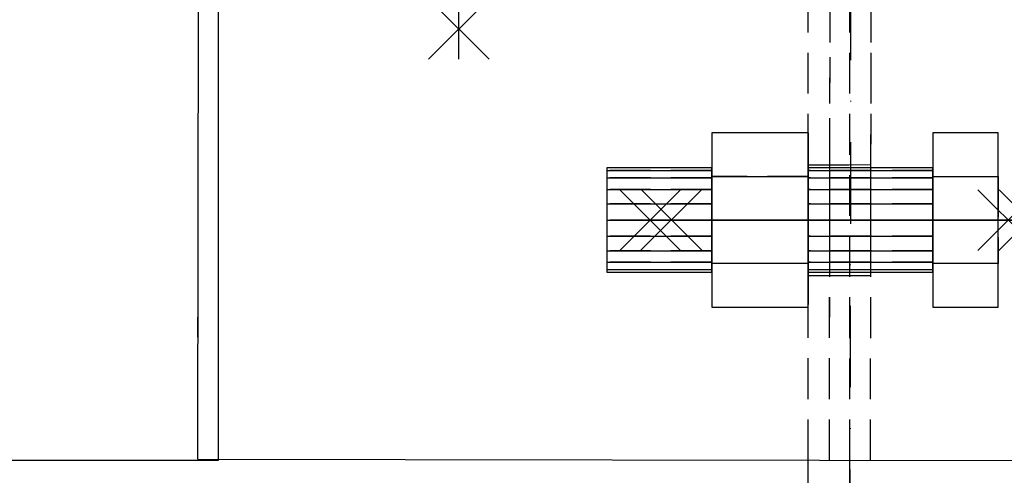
# Model space of a CAD drawing. Header units: feet. Extents: x 14665 to 61549, y 27474 to 37127.
# Tile 24 of 37: x 43924 to 44075, y 30847 to 30917. Entities that reach past the tile are written whole.
import ezdxf

# ---------------------------------------------------------------- set-up
doc = ezdxf.new("R2010")
doc.units = ezdxf.units.FT
doc.header["$LTSCALE"] = 25
doc.header["$MEASUREMENT"] = 0
doc.linetypes.add('DASHDOT', pattern=[1, 0.5, -0.25, 0, -0.25])
doc.linetypes.add('HIDDEN', pattern=[0.375, 0.25, -0.125])
doc.layers.get('0').update_dxf_attribs({"linetype": 'CONTINUOUS'})
for name, color, linetype in [('A', 2, 'DASHDOT'), ('FORIR', 4, 'CONTINUOUS'), ('G', 3, 'CONTINUOUS'), ('TR', 6, 'HIDDEN')]:
    doc.layers.add(name, color=color, linetype=linetype)

# ---------------------------------------------------------------- blocks, each defined once
blk = doc.blocks.new('MS')
at = {"color": 6}
for p, q in [((-4.65, 22.79), (4.65, 32.1)), ((-4.65, 32.1), (4.65, 22.79)), ((-4.65, -22.79), (4.65, -32.1)), ((-4.65, -32.1), (4.65, -22.79))]:
    blk.add_line(p, q, dxfattribs=at)
at = {"color": 3}
blk.add_line((0, -32.1), (0, 32.1), dxfattribs=at)
at = {"flags": 1}
for tag, p, height in [('DIAM', (0, 0), 8.01), ('TOLE', (1.27, -9.73), 5.26), ('AVAN', (1.27, -18.16), 5.26), ('DIET', (1.27, -24.59), 5.26)]:
    blk.add_attdef(tag, p, '', height=height, dxfattribs=at)
blk = doc.blocks.new('3D_INFOB')
blk.add_point((0, 0))
at = {"layer": 'FORIR', "flags": 1}
for tag, p in [('BOLT', (7.55, -4.31)), ('CLASS', (7.55, -11.98)), ('SPEC', (7.55, -19.27)), ('IDF_PEZ', (7.55, -27.07))]:
    blk.add_attdef(tag, p, '', height=5.26, dxfattribs=at)

msp = doc.modelspace()

# ---------------------------------------------------------------- linework, layer by layer
at = {"layer": 'A'}
msp.add_line((44051.85, 31274.85), (44051.23, 30839.56), dxfattribs=at)
msp.add_point((44048.15, 30886.42), dxfattribs=at)
at = {"layer": 'G'}
for p, q in [((43951.24, 30849.7), (43951.53, 31049.56)), ((43954.39, 30849.56), (43954.39, 31049.56)), ((44044.84, 30899.79), (44030.04, 30899.79)), ((44030.04, 30899.79), (44030.04, 30893.1)), ((44044.84, 30899.79), (44030.04, 30899.79)), ((44030.04, 30899.79), (44030.04, 30893.1)), ((44044.84, 30893.1), (44044.84, 30899.79)), ((44044.84, 30893.1), (44044.84, 30899.79)), ((44063.94, 30899.79), (44063.94, 30893.1)), ((44073.94, 30899.79), (44063.94, 30899.79)), ((44063.94, 30899.79), (44063.94, 30893.1)), ((44073.94, 30899.79), (44063.94, 30899.79)), ((44073.94, 30893.1), (44073.94, 30899.79)), ((44073.94, 30893.1), (44073.94, 30899.79)), ((44013.94, 30894.41), (44013.94, 30894.02)), ((44030.04, 30894.41), (44013.94, 30894.41)), ((44013.94, 30894.41), (44013.94, 30894.02)), ((44030.04, 30894.41), (44013.94, 30894.41)), ((44013.94, 30894.02), (44013.94, 30892.88)), ((44013.94, 30894.02), (44030.04, 30894.02)), ((44013.94, 30894.02), (44013.94, 30892.88)), ((44013.94, 30894.02), (44030.04, 30894.02)), ((44063.94, 30894.41), (44044.84, 30894.41)), ((44063.94, 30894.41), (44044.84, 30894.41)), ((44044.84, 30894.02), (44063.94, 30894.02)), ((44044.84, 30894.02), (44063.94, 30894.02)), ((44063.94, 30894.02), (44063.94, 30894.41)), ((44063.94, 30894.02), (44063.94, 30894.41)), ((44063.94, 30892.88), (44063.94, 30894.02)), ((44063.94, 30892.88), (44063.94, 30894.02)), ((44013.94, 30892.88), (44013.94, 30891.11)), ((44013.94, 30892.88), (44030.04, 30892.88)), ((44013.94, 30892.88), (44013.94, 30891.11)), ((44013.94, 30892.88), (44030.04, 30892.88)), ((44030.04, 30893.1), (44030.04, 30886.41)), ((44030.04, 30893.1), (44044.84, 30893.1)), ((44030.04, 30893.1), (44030.04, 30886.41)), ((44030.04, 30893.1), (44044.84, 30893.1)), ((44044.84, 30879.72), (44044.84, 30893.1)), ((44044.84, 30879.72), (44044.84, 30893.1)), ((44044.84, 30892.88), (44063.94, 30892.88)), ((44044.84, 30892.88), (44063.94, 30892.88)), ((44063.94, 30893.1), (44063.94, 30886.41)), ((44063.94, 30893.1), (44073.94, 30893.1)), ((44063.94, 30893.1), (44063.94, 30886.41)), ((44063.94, 30893.1), (44073.94, 30893.1)), ((44063.94, 30891.11), (44063.94, 30892.88)), ((44063.94, 30891.11), (44063.94, 30892.88)), ((44073.94, 30879.72), (44073.94, 30893.1)), ((44073.94, 30879.72), (44073.94, 30893.1)), ((44013.94, 30891.11), (44013.94, 30888.88)), ((44013.94, 30891.11), (44030.04, 30891.11)), ((44013.94, 30891.11), (44013.94, 30888.88)), ((44013.94, 30891.11), (44030.04, 30891.11)), ((44044.84, 30891.11), (44063.94, 30891.11)), ((44044.84, 30891.11), (44063.94, 30891.11)), ((44063.94, 30888.88), (44063.94, 30891.11)), ((44063.94, 30888.88), (44063.94, 30891.11)), ((44013.94, 30888.88), (44013.94, 30886.41)), ((44013.94, 30888.88), (44030.04, 30888.88)), ((44013.94, 30888.88), (44013.94, 30886.41)), ((44013.94, 30888.88), (44030.04, 30888.88)), ((44044.84, 30888.88), (44063.94, 30888.88)), ((44044.84, 30888.88), (44063.94, 30888.88)), ((44063.94, 30886.41), (44063.94, 30888.88)), ((44063.94, 30886.41), (44063.94, 30888.88)), ((44013.94, 30886.41), (44013.94, 30883.94)), ((44013.94, 30886.41), (44030.04, 30886.41)), ((44013.94, 30886.41), (44013.94, 30883.94)), ((44013.94, 30886.41), (44030.04, 30886.41)), ((44030.04, 30886.41), (44030.04, 30879.72)), ((44030.04, 30886.41), (44030.04, 30879.72)), ((44044.84, 30886.41), (44063.94, 30886.41)), ((44044.84, 30886.41), (44063.94, 30886.41)), ((44063.94, 30886.41), (44063.94, 30879.72)), ((44063.94, 30883.94), (44063.94, 30886.41)), ((44063.94, 30886.41), (44063.94, 30879.72)), ((44063.94, 30883.94), (44063.94, 30886.41)), ((44013.94, 30883.94), (44013.94, 30881.71)), ((44013.94, 30883.94), (44030.04, 30883.94)), ((44013.94, 30883.94), (44013.94, 30881.71)), ((44013.94, 30883.94), (44030.04, 30883.94)), ((44044.84, 30883.94), (44063.94, 30883.94)), ((44044.84, 30883.94), (44063.94, 30883.94)), ((44063.94, 30881.71), (44063.94, 30883.94)), ((44063.94, 30881.71), (44063.94, 30883.94)), ((44013.94, 30881.71), (44013.94, 30879.94)), ((44013.94, 30881.71), (44030.04, 30881.71)), ((44013.94, 30881.71), (44013.94, 30879.94)), ((44013.94, 30881.71), (44030.04, 30881.71)), ((44044.84, 30881.71), (44063.94, 30881.71)), ((44044.84, 30881.71), (44063.94, 30881.71)), ((44063.94, 30879.94), (44063.94, 30881.71)), ((44063.94, 30879.94), (44063.94, 30881.71)), ((44013.94, 30879.94), (44013.94, 30878.8)), ((44013.94, 30879.94), (44030.04, 30879.94)), ((44013.94, 30879.94), (44013.94, 30878.8)), ((44013.94, 30879.94), (44030.04, 30879.94)), ((44044.84, 30879.94), (44063.94, 30879.94)), ((44044.84, 30879.94), (44063.94, 30879.94)), ((44063.94, 30878.8), (44063.94, 30879.94)), ((44063.94, 30878.8), (44063.94, 30879.94)), ((44013.94, 30878.8), (44013.94, 30878.41)), ((44013.94, 30878.8), (44030.04, 30878.8)), ((44013.94, 30878.8), (44013.94, 30878.41)), ((44013.94, 30878.8), (44030.04, 30878.8)), ((44013.94, 30878.41), (44030.04, 30878.41)), ((44013.94, 30878.41), (44030.04, 30878.41)), ((44030.04, 30879.72), (44030.04, 30873.04)), ((44044.84, 30879.72), (44030.04, 30879.72)), ((44030.04, 30879.72), (44030.04, 30873.04)), ((44044.84, 30879.72), (44030.04, 30879.72)), ((44044.84, 30873.04), (44044.84, 30879.72)), ((44044.84, 30873.04), (44044.84, 30879.72)), ((44044.84, 30878.8), (44063.94, 30878.8)), ((44044.84, 30878.8), (44063.94, 30878.8)), ((44044.84, 30878.41), (44063.94, 30878.41)), ((44044.84, 30878.41), (44063.94, 30878.41)), ((44063.94, 30879.72), (44063.94, 30873.04)), ((44073.94, 30879.72), (44063.94, 30879.72)), ((44063.94, 30879.72), (44063.94, 30873.04)), ((44073.94, 30879.72), (44063.94, 30879.72)), ((44063.94, 30878.41), (44063.94, 30878.8)), ((44063.94, 30878.41), (44063.94, 30878.8)), ((44073.94, 30873.04), (44073.94, 30879.72)), ((44073.94, 30873.04), (44073.94, 30879.72)), ((44030.04, 30873.04), (44044.84, 30873.04)), ((44030.04, 30873.04), (44044.84, 30873.04)), ((44063.94, 30873.04), (44073.94, 30873.04)), ((44063.94, 30873.04), (44073.94, 30873.04)), ((43739.24, 30849.56), (43954.39, 30849.56)), ((43951.24, 30849.7), (44151.24, 30849.42)), ((44044.84, 30844.41), (44044.84, 30849.57)), ((44051.24, 30844.41), (44051.24, 30849.56))]:
    msp.add_line(p, q, dxfattribs=at)
msp.add_point((44048.15, 30886.42), dxfattribs=at)
at = {"layer": 'TR'}
for p, q in [((43951.24, 30849.7), (43951.84, 31264.71)), ((44054.39, 30849.56), (44054.99, 31264.71)), ((44051.24, 30849.56), (44051.24, 31054.71)), ((44048.15, 30886.42), (44048.33, 31012.72)), ((44054.46, 30894.91), (44054.62, 31004.21)), ((44048.16, 30894.92), (44048.23, 30946.41)), ((43951.24, 30849.7), (43951.37, 30940.01)), ((44044.84, 30849.57), (44044.84, 30940.01)), ((44030.04, 30899.79), (44030.04, 30893.1)), ((44030.04, 30899.79), (44030.04, 30893.1)), ((44044.84, 30899.79), (44044.84, 30893.1)), ((44044.84, 30899.79), (44044.84, 30893.1)), ((44063.94, 30899.79), (44063.94, 30893.1)), ((44063.94, 30899.79), (44063.94, 30893.1)), ((44073.94, 30893.1), (44073.94, 30899.79)), ((44073.94, 30893.1), (44073.94, 30899.79)), ((44013.94, 30894.41), (44013.94, 30894.02)), ((44013.94, 30894.41), (44013.94, 30894.02)), ((44013.94, 30894.02), (44013.94, 30892.88)), ((44030.04, 30894.02), (44013.94, 30894.02)), ((44013.94, 30894.02), (44013.94, 30892.88)), ((44030.04, 30894.02), (44013.94, 30894.02)), ((44030.04, 30894.02), (44030.04, 30894.41)), ((44030.04, 30894.41), (44030.04, 30894.02)), ((44030.04, 30894.02), (44030.04, 30894.41)), ((44030.04, 30894.41), (44030.04, 30894.02)), ((44030.04, 30892.88), (44030.04, 30894.02)), ((44030.04, 30894.02), (44030.04, 30892.88)), ((44030.04, 30892.88), (44030.04, 30894.02)), ((44030.04, 30894.02), (44030.04, 30892.88)), ((44044.84, 30894.91), (44051.24, 30894.91)), ((44044.84, 30894.41), (44044.84, 30894.02)), ((44044.84, 30894.02), (44044.84, 30894.41)), ((44044.84, 30894.41), (44044.84, 30894.02)), ((44044.84, 30894.02), (44044.84, 30894.41)), ((44044.84, 30894.02), (44044.84, 30892.88)), ((44063.94, 30894.02), (44044.84, 30894.02)), ((44044.84, 30892.88), (44044.84, 30894.02)), ((44044.84, 30894.02), (44044.84, 30892.88)), ((44063.94, 30894.02), (44044.84, 30894.02)), ((44044.84, 30892.88), (44044.84, 30894.02)), ((44048.13, 30877.92), (44048.16, 30894.91)), ((44048.16, 30894.92), (44054.46, 30894.91)), ((44048.16, 30894.91), (44048.16, 30894.92)), ((44048.16, 30894.76), (44048.16, 30894.92)), ((44048.16, 30894.76), (44048.16, 30894.91)), ((44048.16, 30894.27), (44048.16, 30894.76)), ((44048.16, 30893.49), (44048.16, 30894.27)), ((44054.43, 30877.91), (44054.46, 30894.91)), ((44054.46, 30894.75), (44054.46, 30894.91)), ((44054.46, 30894.26), (44054.46, 30894.75)), ((44054.46, 30893.48), (44054.46, 30894.26)), ((44063.94, 30894.02), (44063.94, 30894.41)), ((44063.94, 30894.02), (44063.94, 30894.41)), ((44063.94, 30892.88), (44063.94, 30894.02)), ((44063.94, 30892.88), (44063.94, 30894.02)), ((44013.94, 30892.88), (44013.94, 30891.11)), ((44030.04, 30892.88), (44013.94, 30892.88)), ((44013.94, 30892.88), (44013.94, 30891.11)), ((44030.04, 30892.88), (44013.94, 30892.88)), ((44030.04, 30893.1), (44030.04, 30879.72)), ((44044.84, 30893.1), (44030.04, 30893.1)), ((44030.04, 30893.1), (44030.04, 30879.72)), ((44044.84, 30893.1), (44030.04, 30893.1)), ((44030.04, 30891.11), (44030.04, 30892.88)), ((44030.04, 30892.88), (44030.04, 30891.11)), ((44030.04, 30891.11), (44030.04, 30892.88)), ((44030.04, 30892.88), (44030.04, 30891.11)), ((44044.84, 30893.1), (44044.84, 30879.72)), ((44044.84, 30893.1), (44044.84, 30879.72)), ((44044.84, 30892.88), (44044.84, 30891.11)), ((44063.94, 30892.88), (44044.84, 30892.88)), ((44044.84, 30891.11), (44044.84, 30892.88)), ((44044.84, 30892.88), (44044.84, 30891.11)), ((44063.94, 30892.88), (44044.84, 30892.88)), ((44044.84, 30891.11), (44044.84, 30892.88)), ((44048.15, 30891.14), (44048.16, 30892.43)), ((44048.16, 30892.43), (44048.16, 30893.49)), ((44054.45, 30891.13), (44054.46, 30892.42)), ((44054.46, 30892.42), (44054.46, 30893.48)), ((44063.94, 30879.72), (44063.94, 30893.1)), ((44063.94, 30893.1), (44073.94, 30893.1)), ((44063.94, 30879.72), (44063.94, 30893.1)), ((44063.94, 30893.1), (44073.94, 30893.1)), ((44063.94, 30891.11), (44063.94, 30892.88)), ((44063.94, 30891.11), (44063.94, 30892.88)), ((44073.94, 30893.1), (44073.94, 30879.72)), ((44073.94, 30893.1), (44073.94, 30879.72)), ((44013.94, 30891.11), (44013.94, 30888.88)), ((44030.04, 30891.11), (44013.94, 30891.11)), ((44013.94, 30891.11), (44013.94, 30888.88)), ((44030.04, 30891.11), (44013.94, 30891.11)), ((44030.04, 30888.88), (44030.04, 30891.11)), ((44030.04, 30891.11), (44030.04, 30888.88)), ((44030.04, 30888.88), (44030.04, 30891.11)), ((44030.04, 30891.11), (44030.04, 30888.88)), ((44044.84, 30891.11), (44044.84, 30888.88)), ((44063.94, 30891.11), (44044.84, 30891.11)), ((44044.84, 30888.88), (44044.84, 30891.11)), ((44044.84, 30891.11), (44044.84, 30888.88)), ((44063.94, 30891.11), (44044.84, 30891.11)), ((44044.84, 30888.88), (44044.84, 30891.11)), ((44048.15, 30889.67), (44048.15, 30891.14)), ((44054.45, 30889.66), (44054.45, 30891.13)), ((44063.94, 30888.88), (44063.94, 30891.11)), ((44063.94, 30888.88), (44063.94, 30891.11)), ((44048.15, 30888.08), (44048.15, 30889.67)), ((44054.45, 30888.07), (44054.45, 30889.66)), ((44013.94, 30888.88), (44013.94, 30886.41)), ((44030.04, 30888.88), (44013.94, 30888.88)), ((44013.94, 30888.88), (44013.94, 30886.41)), ((44030.04, 30888.88), (44013.94, 30888.88)), ((44030.04, 30886.41), (44030.04, 30888.88)), ((44030.04, 30888.88), (44030.04, 30886.41)), ((44030.04, 30886.41), (44030.04, 30888.88)), ((44030.04, 30888.88), (44030.04, 30886.41)), ((44044.84, 30888.88), (44044.84, 30886.41)), ((44063.94, 30888.88), (44044.84, 30888.88)), ((44044.84, 30886.41), (44044.84, 30888.88)), ((44044.84, 30888.88), (44044.84, 30886.41)), ((44063.94, 30888.88), (44044.84, 30888.88)), ((44044.84, 30886.41), (44044.84, 30888.88)), ((44054.44, 30884.75), (44054.45, 30888.07)), ((44063.94, 30886.41), (44063.94, 30888.88)), ((44063.94, 30886.41), (44063.94, 30888.88)), ((44013.94, 30886.41), (44013.94, 30883.94)), ((44030.04, 30886.41), (44013.94, 30886.41)), ((44013.94, 30886.41), (44013.94, 30883.94)), ((44030.04, 30886.41), (44013.94, 30886.41)), ((44030.04, 30883.94), (44030.04, 30886.41)), ((44030.04, 30886.41), (44030.04, 30883.94)), ((44030.04, 30883.94), (44030.04, 30886.41)), ((44030.04, 30886.41), (44030.04, 30883.94)), ((44044.84, 30886.41), (44044.84, 30883.94)), ((44063.94, 30886.41), (44044.84, 30886.41)), ((44044.84, 30883.94), (44044.84, 30886.41)), ((44044.84, 30886.41), (44044.84, 30883.94)), ((44063.94, 30886.41), (44044.84, 30886.41)), ((44044.84, 30883.94), (44044.84, 30886.41)), ((44048.09, 30849.57), (44048.15, 30886.42)), ((44048.14, 30884.76), (44048.15, 30886.42)), ((44063.94, 30883.94), (44063.94, 30886.41)), ((44063.94, 30883.94), (44063.94, 30886.41)), ((44048.14, 30883.17), (44048.14, 30884.76)), ((44054.44, 30883.16), (44054.44, 30884.75)), ((44013.94, 30883.94), (44013.94, 30881.71)), ((44030.04, 30883.94), (44013.94, 30883.94)), ((44013.94, 30883.94), (44013.94, 30881.71)), ((44030.04, 30883.94), (44013.94, 30883.94)), ((44030.04, 30881.71), (44030.04, 30883.94)), ((44030.04, 30883.94), (44030.04, 30881.71)), ((44030.04, 30881.71), (44030.04, 30883.94)), ((44030.04, 30883.94), (44030.04, 30881.71)), ((44044.84, 30883.94), (44044.84, 30881.71)), ((44063.94, 30883.94), (44044.84, 30883.94)), ((44044.84, 30881.71), (44044.84, 30883.94)), ((44044.84, 30883.94), (44044.84, 30881.71)), ((44063.94, 30883.94), (44044.84, 30883.94)), ((44044.84, 30881.71), (44044.84, 30883.94)), ((44048.14, 30881.7), (44048.14, 30883.17)), ((44054.44, 30881.69), (44054.44, 30883.16)), ((44063.94, 30881.71), (44063.94, 30883.94)), ((44063.94, 30881.71), (44063.94, 30883.94)), ((44013.94, 30881.71), (44013.94, 30879.94)), ((44030.04, 30881.71), (44013.94, 30881.71)), ((44013.94, 30881.71), (44013.94, 30879.94)), ((44030.04, 30881.71), (44013.94, 30881.71)), ((44030.04, 30879.94), (44030.04, 30881.71)), ((44030.04, 30881.71), (44030.04, 30879.94)), ((44030.04, 30879.94), (44030.04, 30881.71)), ((44030.04, 30881.71), (44030.04, 30879.94)), ((44044.84, 30881.71), (44044.84, 30879.94)), ((44063.94, 30881.71), (44044.84, 30881.71)), ((44044.84, 30879.94), (44044.84, 30881.71)), ((44044.84, 30881.71), (44044.84, 30879.94)), ((44063.94, 30881.71), (44044.84, 30881.71)), ((44044.84, 30879.94), (44044.84, 30881.71)), ((44048.14, 30880.41), (44048.14, 30881.7)), ((44054.44, 30880.4), (44054.44, 30881.69)), ((44063.94, 30879.94), (44063.94, 30881.71)), ((44063.94, 30879.94), (44063.94, 30881.71)), ((44013.94, 30879.94), (44013.94, 30878.8)), ((44030.04, 30879.94), (44013.94, 30879.94)), ((44013.94, 30879.94), (44013.94, 30878.8)), ((44030.04, 30879.94), (44013.94, 30879.94)), ((44030.04, 30878.8), (44030.04, 30879.94)), ((44030.04, 30879.94), (44030.04, 30878.8)), ((44030.04, 30878.8), (44030.04, 30879.94)), ((44030.04, 30879.94), (44030.04, 30878.8)), ((44044.84, 30879.94), (44044.84, 30878.8)), ((44063.94, 30879.94), (44044.84, 30879.94)), ((44044.84, 30878.8), (44044.84, 30879.94)), ((44044.84, 30879.94), (44044.84, 30878.8)), ((44063.94, 30879.94), (44044.84, 30879.94)), ((44044.84, 30878.8), (44044.84, 30879.94)), ((44048.14, 30879.35), (44048.14, 30880.41)), ((44054.44, 30879.34), (44054.44, 30880.4)), ((44063.94, 30878.8), (44063.94, 30879.94)), ((44063.94, 30878.8), (44063.94, 30879.94)), ((44013.94, 30878.8), (44013.94, 30878.41)), ((44013.94, 30878.8), (44030.04, 30878.8)), ((44013.94, 30878.8), (44013.94, 30878.41)), ((44013.94, 30878.8), (44030.04, 30878.8)), ((44030.04, 30879.72), (44030.04, 30873.04)), ((44044.84, 30879.72), (44030.04, 30879.72)), ((44030.04, 30879.72), (44030.04, 30873.04)), ((44044.84, 30879.72), (44030.04, 30879.72)), ((44030.04, 30878.41), (44030.04, 30878.8)), ((44030.04, 30878.8), (44030.04, 30878.41)), ((44030.04, 30878.41), (44030.04, 30878.8)), ((44030.04, 30878.8), (44030.04, 30878.41)), ((44044.84, 30879.72), (44044.84, 30873.04)), ((44044.84, 30879.72), (44044.84, 30873.04)), ((44044.84, 30878.8), (44044.84, 30878.41)), ((44044.84, 30878.41), (44044.84, 30878.8)), ((44044.84, 30878.8), (44063.94, 30878.8)), ((44044.84, 30878.8), (44044.84, 30878.41)), ((44044.84, 30878.41), (44044.84, 30878.8)), ((44044.84, 30878.8), (44063.94, 30878.8)), ((44048.13, 30878.08), (44048.14, 30878.57)), ((44048.14, 30878.57), (44048.14, 30879.35)), ((44054.43, 30878.07), (44054.44, 30878.56)), ((44054.44, 30878.56), (44054.44, 30879.34)), ((44073.94, 30879.72), (44063.94, 30879.72)), ((44063.94, 30879.72), (44063.94, 30873.04)), ((44073.94, 30879.72), (44063.94, 30879.72)), ((44063.94, 30879.72), (44063.94, 30873.04)), ((44063.94, 30878.41), (44063.94, 30878.8)), ((44063.94, 30878.41), (44063.94, 30878.8)), ((44073.94, 30873.04), (44073.94, 30879.72)), ((44073.94, 30873.04), (44073.94, 30879.72)), ((44044.84, 30877.91), (44051.24, 30877.91)), ((44048.09, 30849.57), (44048.13, 30877.91)), ((44048.13, 30877.92), (44048.13, 30878.08)), ((44048.13, 30877.92), (44054.43, 30877.91)), ((44048.13, 30877.91), (44048.13, 30877.92)), ((44054.39, 30849.56), (44054.43, 30877.91)), ((44054.43, 30877.91), (44054.43, 30878.07))]:
    msp.add_line(p, q, dxfattribs=at)
msp.add_point((44048.15, 30886.42), dxfattribs=at)

# ---------------------------------------------------------------- block references
for name, p in [('MS', (43991.24, 30943.21)), ('3D_INFOB', (44038.94, 30886.41)), ('3D_INFOB', (44038.94, 30886.41))]:
    msp.add_blockref(name, p)
for p, rotation in [((44048.04, 30886.41), 270), ((44051.3, 30886.41), 89.91796291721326)]:
    msp.add_blockref('MS', p, dxfattribs=dict(rotation=rotation))

doc.saveas('drawing.dxf')
